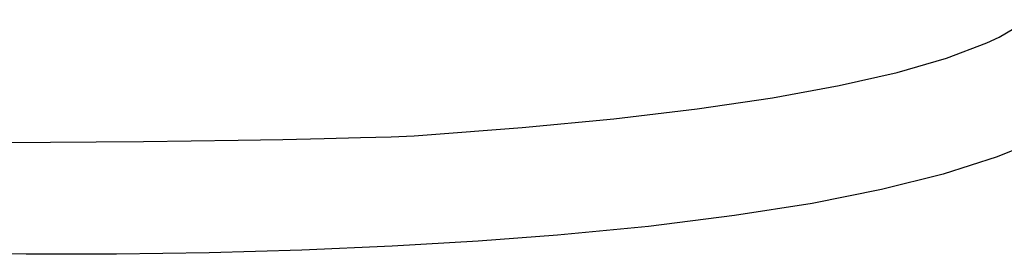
# Model space of a CAD drawing. Extents: x 57.3 to 93.1, y -79.3 to -45.8.
# Tile 17 of 33: x 74.6 to 83.6, y -79.3 to -77.1. Entities that reach past the tile are written whole.
import ezdxf

# ---------------------------------------------------------------- set-up
doc = ezdxf.new("R2010")
doc.units = 0
doc.header["$MEASUREMENT"] = 0
doc.layers.add('BLACK', color=7, linetype='CONTINUOUS')

msp = doc.modelspace()

# ---------------------------------------------------------------- linework, layer by layer
at = {"layer": 'BLACK', "linetype": 'CONTINUOUS'}
for p, q in [((83.5495, -77.2669), (83.8207, -77.1069)), ((83.4365, -77.3195), (83.5495, -77.2669)), ((83.0679, -77.4587), (83.4365, -77.3195)), ((82.6174, -77.5888), (83.0679, -77.4587)), ((82.0864, -77.7096), (82.6174, -77.5888)), ((81.4767, -77.8208), (82.0864, -77.7096)), ((80.7898, -77.922), (81.4767, -77.8208)), ((80.0275, -78.013), (80.7898, -77.922)), ((79.1914, -78.0935), (80.0275, -78.013)), ((78.2832, -78.1632), (79.1914, -78.0935)), ((76.1657, -78.2152), (76.5939, -78.2089)), ((76.5939, -78.2089), (77.0022, -78.2017)), ((76.5939, -78.2089), (76.5939, -78.2089)), ((77.0022, -78.2017), (77.3789, -78.1939)), ((77.0022, -78.2017), (77.0022, -78.2017)), ((77.3789, -78.1939), (77.379, -78.1939)), ((77.379, -78.1939), (77.7124, -78.1856)), ((77.7124, -78.1856), (77.991, -78.1769)), ((77.7124, -78.1856), (77.7124, -78.1856)), ((77.991, -78.1769), (78.2032, -78.1679)), ((78.2032, -78.1679), (78.2832, -78.1632)), ((78.2032, -78.1679), (78.2032, -78.1679)), ((83.9607, -78.1865), (83.532, -78.3609)), ((74.4853, -78.23), (74.8772, -78.2282)), ((74.8772, -78.2282), (75.2957, -78.225)), ((74.8772, -78.2282), (74.8772, -78.2282)), ((75.2957, -78.225), (75.729, -78.2206)), ((75.2957, -78.225), (75.2957, -78.225)), ((75.729, -78.2206), (76.1656, -78.2152)), ((75.729, -78.2206), (75.729, -78.2206)), ((76.1656, -78.2152), (76.1657, -78.2152)), ((83.5316, -78.3611), (83.0375, -78.5188)), ((83.5317, -78.361), (83.5316, -78.3611)), ((83.5319, -78.361), (83.5317, -78.361)), ((83.532, -78.3609), (83.5319, -78.361)), ((83.0372, -78.5189), (82.4746, -78.6606)), ((83.0373, -78.5188), (83.0372, -78.5189)), ((83.0374, -78.5188), (83.0373, -78.5188)), ((83.0375, -78.5188), (83.0374, -78.5188)), ((82.4744, -78.6606), (81.8404, -78.787)), ((82.4745, -78.6606), (82.4744, -78.6606)), ((82.4746, -78.6606), (82.4745, -78.6606)), ((82.4746, -78.6606), (82.4746, -78.6606)), ((81.8402, -78.7871), (81.1315, -78.8989)), ((81.8403, -78.787), (81.8402, -78.787)), ((81.8402, -78.787), (81.8402, -78.7871)), ((81.8404, -78.787), (81.8403, -78.787)), ((81.1314, -78.8989), (80.345, -78.9968)), ((81.1315, -78.8989), (81.1314, -78.8989)), ((81.1314, -78.8989), (81.1314, -78.8989)), ((81.1315, -78.8989), (81.1315, -78.8989)), ((80.3449, -78.9968), (79.5117, -79.0785)), ((80.345, -78.9968), (80.3449, -78.9968)), ((80.3449, -78.9968), (80.3449, -78.9968)), ((80.345, -78.9968), (80.345, -78.9968)), ((79.5116, -79.0785), (78.7887, -79.1334)), ((79.5117, -79.0785), (79.5116, -79.0785)), ((79.5116, -79.0785), (79.5116, -79.0785)), ((79.5116, -79.0785), (79.5116, -79.0785)), ((78.0028, -79.1786), (77.1754, -79.2137)), ((78.0029, -79.1786), (78.0028, -79.1786)), ((78.0028, -79.1786), (78.0028, -79.1786)), ((78.7886, -79.1334), (78.0029, -79.1786)), ((78.7887, -79.1334), (78.7886, -79.1334)), ((78.7887, -79.1334), (78.7887, -79.1334)), ((78.7887, -79.1334), (78.7887, -79.1334)), ((74.6562, -79.2523), (73.8753, -79.2412)), ((74.6563, -79.2523), (74.6562, -79.2523)), ((75.4808, -79.251), (74.6563, -79.2523)), ((75.4809, -79.251), (75.4808, -79.251)), ((76.3276, -79.238), (75.4809, -79.251)), ((76.3277, -79.238), (76.3276, -79.238)), ((76.3276, -79.238), (76.3276, -79.238)), ((77.1754, -79.2137), (76.3277, -79.238)), ((77.1754, -79.2137), (77.1754, -79.2137))]:
    msp.add_line(p, q, dxfattribs=at)

doc.saveas('drawing.dxf')
